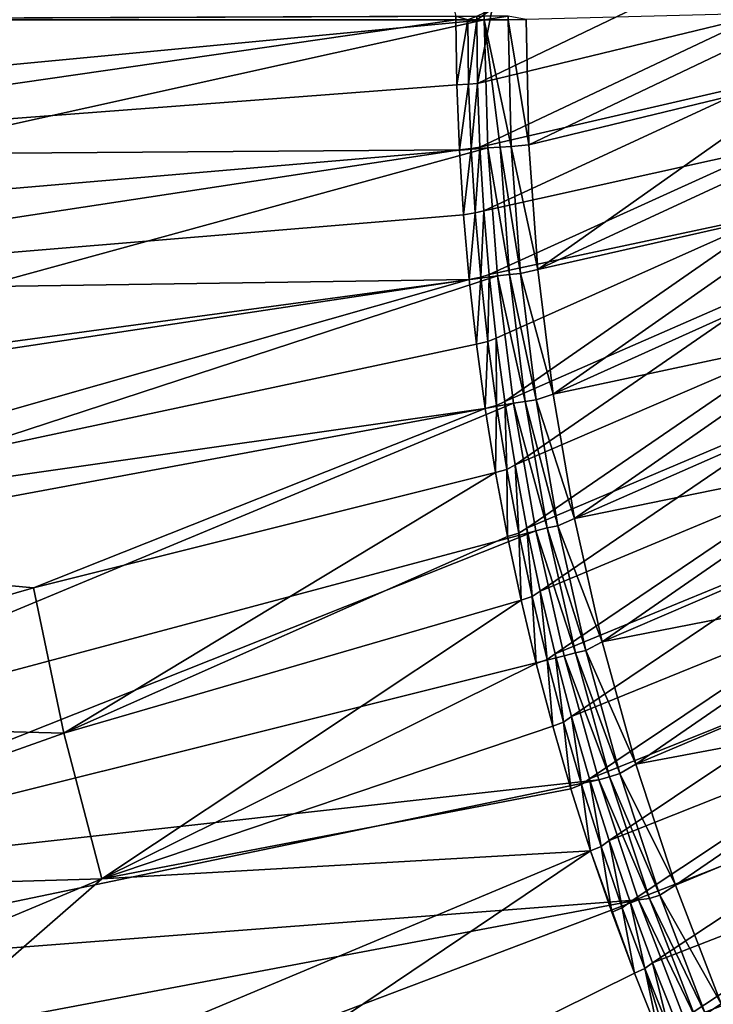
# Model space of a CAD drawing. Header units: metres. Extents: x -900 to 900, y -400 to 400.
# Tile 11 of 243: x -864 to -827, y -253 to -201. Entities that reach past the tile are written whole.
import ezdxf

# ---------------------------------------------------------------- set-up
doc = ezdxf.new("R2010")
doc.units = ezdxf.units.M

msp = doc.modelspace()

# ---------------------------------------------------------------- linework, layer by layer
at = {"layer": 'top'}
for points in [[(-891.111328, -200.734329, -3.399924), (-891.111328, -0.734328, -3.399924), (-840.806519, -200.543762, -32.443417)], [(-839.306519, -200.543762, -29.845343), (-839.306519, -0.734328, -29.845343), (-889.607849, -200.734329, -0.803848)], [(-889.607849, -200.734329, -0.803848), (-839.306519, -0.734328, -29.845343), (-889.607849, -0.734328, -0.803848)], [(-824.784363, -200.514236, -59.813744), (-839.659851, -204.103729, -33.551121), (-824.911865, -197.010117, -59.813374)], [(-839.659851, -204.103729, -33.551121), (-838.886902, -200.157028, -35), (-824.911865, -197.010117, -59.813374)], [(-840.806335, -200.734329, -32.443527), (-891.111328, -200.734329, -3.399924), (-840.806519, -200.543762, -32.443417)], [(-839.306335, -200.734329, -29.845451), (-839.306519, -200.543762, -29.845343), (-889.607849, -200.734329, -0.803848)], [(-840.806335, -200.734329, -32.443527), (-840.806519, -200.543762, -32.443417), (-840.178528, -200.732529, -32.927521)], [(-840.806519, -200.543762, -32.443417), (-839.700134, -200.543762, -33.560173), (-840.178528, -200.732529, -32.927521)], [(-840.178528, -200.732529, -32.927521), (-839.700134, -200.543762, -33.560173), (-839.700317, -200.73085, -33.559574)], [(-839.659851, -204.103729, -33.551121), (-839.700317, -200.73085, -33.559574), (-838.886902, -200.157028, -35)], [(-839.700317, -200.73085, -33.559574), (-839.700134, -200.543762, -33.560173), (-838.886902, -200.157028, -35)], [(-839.537109, -207.475601, -33.543339), (-839.659851, -204.103729, -33.551121), (-824.784363, -200.514236, -59.813744)], [(-824.571716, -204.012924, -59.814709), (-839.537109, -207.475601, -33.543339), (-824.784363, -200.514236, -59.813744)], [(-839.306519, -200.543762, -29.845343), (-839.306335, -200.734329, -29.845451), (-838.047302, -200.543762, -30.816235)], [(-839.306335, -200.734329, -29.845451), (-838.047729, -200.730713, -30.815765), (-838.047302, -200.543762, -30.816235)], [(-838.047302, -200.543762, -30.816235), (-838.047729, -200.730713, -30.815765), (-837.088806, -200.727341, -32.083122)], [(-837.088806, -200.727341, -32.083122), (-836.942505, -207.342529, -32.043297), (-822.195923, -200.325546, -58.303398)], [(-822.195923, -200.325546, -58.303398), (-836.942505, -207.342529, -32.043297), (-821.997009, -203.730072, -58.293602)], [(-891.111328, -200.734329, -3.399924), (-840.806335, -200.734329, -32.443527), (-890.973389, -207.980759, -3.399924)], [(-840.806335, -200.734329, -32.443527), (-840.757385, -204.174149, -32.447369), (-890.973389, -207.980759, -3.399924)], [(-839.306335, -200.734329, -29.845451), (-889.607849, -200.734329, -0.803848), (-889.547974, -205.491623, -0.803848)], [(-889.283508, -211.798798, -0.803848), (-839.306335, -200.734329, -29.845451), (-889.547974, -205.491623, -0.803848)], [(-839.127136, -207.507172, -29.852839), (-839.306335, -200.734329, -29.845451), (-889.283508, -211.798798, -0.803848)], [(-840.806335, -200.734329, -32.443527), (-840.178528, -200.732529, -32.927521), (-840.757385, -204.174149, -32.447369)], [(-840.178528, -200.732529, -32.927521), (-840.134644, -204.136475, -32.926384), (-840.757385, -204.174149, -32.447369)], [(-840.178528, -200.732529, -32.927521), (-839.700317, -200.73085, -33.559574), (-840.134644, -204.136475, -32.926384)], [(-839.700317, -200.73085, -33.559574), (-839.659851, -204.103729, -33.551121), (-840.134644, -204.136475, -32.926384)], [(-838.047729, -200.730713, -30.815765), (-839.306335, -200.734329, -29.845451), (-837.886597, -207.442963, -30.804468)], [(-839.306335, -200.734329, -29.845451), (-838.474731, -207.472656, -30.287724), (-837.886597, -207.442963, -30.804468)], [(-839.306335, -200.734329, -29.845451), (-839.127136, -207.507172, -29.852839), (-838.474731, -207.472656, -30.287724)], [(-837.088806, -200.727341, -32.083122), (-838.047729, -200.730713, -30.815765), (-836.942505, -207.342529, -32.043297)], [(-838.047729, -200.730713, -30.815765), (-837.886597, -207.442963, -30.804468), (-836.942505, -207.342529, -32.043297)], [(-890.973389, -207.980759, -3.399924), (-840.757385, -204.174149, -32.447369), (-840.62439, -207.611755, -32.450905)], [(-840.757385, -204.174149, -32.447369), (-840.134644, -204.136475, -32.926384), (-840.62439, -207.611755, -32.450905)], [(-840.134644, -204.136475, -32.926384), (-840.006104, -207.542648, -32.925335), (-840.62439, -207.611755, -32.450905)], [(-840.134644, -204.136475, -32.926384), (-839.659851, -204.103729, -33.551121), (-840.006104, -207.542648, -32.925335)], [(-839.659851, -204.103729, -33.551121), (-839.537109, -207.475601, -33.543339), (-840.006104, -207.542648, -32.925335)], [(-839.331848, -210.845505, -33.536213), (-839.537109, -207.475601, -33.543339), (-824.571716, -204.012924, -59.814709)], [(-824.274048, -207.504135, -59.816246), (-839.331848, -210.845505, -33.536213), (-824.571716, -204.012924, -59.814709)], [(-836.942505, -207.342529, -32.043297), (-836.470459, -213.950562, -32.009953), (-821.997009, -203.730072, -58.293602)], [(-821.997009, -203.730072, -58.293602), (-836.470459, -213.950562, -32.009953), (-821.715515, -207.129013, -58.285194)], [(-836.470459, -213.950562, -32.009953), (-821.351563, -210.520172, -58.278191), (-821.715515, -207.129013, -58.285194)], [(-890.973389, -207.980759, -3.399924), (-840.62439, -207.611755, -32.450905), (-890.559692, -215.21669, -3.399924)], [(-840.62439, -207.611755, -32.450905), (-840.407593, -211.04512, -32.454144), (-890.559692, -215.21669, -3.399924)], [(-888.514221, -221.03038, -0.803848), (-839.127136, -207.507172, -29.852839), (-889.283508, -211.798798, -0.803848)], [(-838.615112, -214.274445, -29.859097), (-839.127136, -207.507172, -29.852839), (-888.514221, -221.03038, -0.803848)], [(-840.62439, -207.611755, -32.450905), (-840.006104, -207.542648, -32.925335), (-840.407593, -211.04512, -32.454144)], [(-840.006104, -207.542648, -32.925335), (-839.793396, -210.948624, -32.924366), (-840.407593, -211.04512, -32.454144)], [(-840.006104, -207.542648, -32.925335), (-839.537109, -207.475601, -33.543339), (-839.793396, -210.948624, -32.924366)], [(-839.537109, -207.475601, -33.543339), (-839.331848, -210.845505, -33.536213), (-839.793396, -210.948624, -32.924366)], [(-839.043701, -214.212402, -33.529736), (-839.331848, -210.845505, -33.536213), (-824.274048, -207.504135, -59.816246)], [(-839.127136, -207.507172, -29.852839), (-837.970581, -214.212158, -30.286932), (-838.474731, -207.472656, -30.287724)], [(-839.127136, -207.507172, -29.852839), (-838.615112, -214.274445, -29.859097), (-837.970581, -214.212158, -30.286932)], [(-823.891479, -210.985825, -59.81834), (-839.043701, -214.212402, -33.529736), (-824.274048, -207.504135, -59.816246)], [(-837.886597, -207.442963, -30.804468), (-838.474731, -207.472656, -30.287724), (-837.391479, -214.154984, -30.794786)], [(-838.474731, -207.472656, -30.287724), (-837.970581, -214.212158, -30.286932), (-837.391479, -214.154984, -30.794786)], [(-836.942505, -207.342529, -32.043297), (-837.886597, -207.442963, -30.804468), (-836.470459, -213.950562, -32.009953)], [(-837.886597, -207.442963, -30.804468), (-837.391479, -214.154984, -30.794786), (-836.470459, -213.950562, -32.009953)], [(-840.407593, -211.04512, -32.454144), (-839.793396, -210.948624, -32.924366), (-840.107117, -214.472153, -32.457088)], [(-839.793396, -210.948624, -32.924366), (-839.496826, -214.352005, -32.923473), (-840.107117, -214.472153, -32.457088)], [(-839.793396, -210.948624, -32.924366), (-839.331848, -210.845505, -33.536213), (-839.496826, -214.352005, -32.923473)], [(-839.331848, -210.845505, -33.536213), (-839.043701, -214.212402, -33.529736), (-839.496826, -214.352005, -32.923473)], [(-836.470459, -213.950562, -32.009953), (-835.669861, -220.543503, -31.982853), (-821.351563, -210.520172, -58.278191)], [(-835.669861, -220.543503, -31.982853), (-820.905273, -213.901672, -58.272568), (-821.351563, -210.520172, -58.278191)], [(-890.559692, -215.21669, -3.399924), (-840.407593, -211.04512, -32.454144), (-840.107117, -214.472153, -32.457088)], [(-838.672241, -217.575317, -33.523891), (-839.043701, -214.212402, -33.529736), (-823.891479, -210.985825, -59.81834)], [(-838.217163, -220.933228, -33.518673), (-838.672241, -217.575317, -33.523891), (-823.891479, -210.985825, -59.81834)], [(-838.217163, -220.933228, -33.518673), (-823.891479, -210.985825, -59.81834), (-823.424316, -214.455902, -59.820972)], [(-836.470459, -213.950562, -32.009953), (-837.391479, -214.154984, -30.794786), (-835.669861, -220.543503, -31.982853)], [(-835.669861, -220.543503, -31.982853), (-820.376892, -217.271713, -58.268295), (-820.905273, -213.901672, -58.272568)], [(-840.107117, -214.472153, -32.457088), (-889.922791, -221.974228, -3.399924), (-890.559692, -215.21669, -3.399924)], [(-889.088013, -228.416321, -3.399924), (-889.922791, -221.974228, -3.399924), (-840.107117, -214.472153, -32.457088)], [(-839.723206, -217.890854, -32.45974), (-889.088013, -228.416321, -3.399924), (-840.107117, -214.472153, -32.457088)], [(-887.293213, -230.21315, -0.803848), (-838.615112, -214.274445, -29.859097), (-888.514221, -221.03038, -0.803848)], [(-837.767822, -221.024963, -29.86421), (-838.615112, -214.274445, -29.859097), (-887.293213, -230.21315, -0.803848)], [(-840.107117, -214.472153, -32.457088), (-839.496826, -214.352005, -32.923473), (-839.723206, -217.890854, -32.45974)], [(-839.496826, -214.352005, -32.923473), (-839.116821, -217.750397, -32.922657), (-839.723206, -217.890854, -32.45974)], [(-839.496826, -214.352005, -32.923473), (-839.043701, -214.212402, -33.529736), (-839.116821, -217.750397, -32.922657)], [(-839.043701, -214.212402, -33.529736), (-838.672241, -217.575317, -33.523891), (-839.116821, -217.750397, -32.922657)], [(-838.615112, -214.274445, -29.859097), (-837.13562, -220.931931, -30.28627), (-837.970581, -214.212158, -30.286932)], [(-838.615112, -214.274445, -29.859097), (-837.767822, -221.024963, -29.86421), (-837.13562, -220.931931, -30.28627)], [(-837.67804, -224.285141, -33.514072), (-838.217163, -220.933228, -33.518673), (-823.424316, -214.455902, -59.820972)], [(-837.391479, -214.154984, -30.794786), (-837.970581, -214.212158, -30.286932), (-836.565735, -220.847626, -30.786724)], [(-837.970581, -214.212158, -30.286932), (-837.13562, -220.931931, -30.28627), (-836.565735, -220.847626, -30.786724)], [(-837.67804, -224.285141, -33.514072), (-823.424316, -214.455902, -59.820972), (-822.872803, -217.912354, -59.824123)], [(-837.391479, -214.154984, -30.794786), (-836.565735, -220.847626, -30.786724), (-835.669861, -220.543503, -31.982853)], [(-839.723206, -217.890854, -32.45974), (-839.116821, -217.750397, -32.922657), (-839.25592, -221.299149, -32.462105)], [(-839.116821, -217.750397, -32.922657), (-838.653809, -221.141388, -32.921921), (-839.25592, -221.299149, -32.462105)], [(-839.116821, -217.750397, -32.922657), (-838.672241, -217.575317, -33.523891), (-838.653809, -221.141388, -32.921921)], [(-838.672241, -217.575317, -33.523891), (-838.217163, -220.933228, -33.518673), (-838.653809, -221.141388, -32.921921)], [(-820.376892, -217.271713, -58.268295), (-835.669861, -220.543503, -31.982853), (-834.537781, -227.113174, -31.961765)], [(-819.766541, -220.628479, -58.265339), (-820.376892, -217.271713, -58.268295), (-834.537781, -227.113174, -31.961765)], [(-839.723206, -217.890854, -32.45974), (-839.25592, -221.299149, -32.462105), (-889.088013, -228.416321, -3.399924)], [(-837.054688, -227.629852, -33.510078), (-837.67804, -224.285141, -33.514072), (-822.872803, -217.912354, -59.824123)], [(-837.054688, -227.629852, -33.510078), (-822.872803, -217.912354, -59.824123), (-822.237305, -221.353134, -59.827782)], [(-836.565735, -220.847626, -30.786724), (-837.13562, -220.931931, -30.28627), (-835.41272, -227.50177, -30.780293)], [(-835.669861, -220.543503, -31.982853), (-836.565735, -220.847626, -30.786724), (-834.537781, -227.113174, -31.961765)], [(-836.565735, -220.847626, -30.786724), (-835.41272, -227.50177, -30.780293), (-834.537781, -227.113174, -31.961765)], [(-819.766541, -220.628479, -58.265339), (-834.537781, -227.113174, -31.961765), (-819.074402, -223.970184, -58.263676)], [(-839.25592, -221.299149, -32.462105), (-863.176697, -230.794678, -17.935678), (-889.088013, -228.416321, -3.399924)], [(-885.311462, -240.790527, -0.803848), (-837.767822, -221.024963, -29.86421), (-887.293213, -230.21315, -0.803848)], [(-836.579956, -227.764771, -29.868177), (-837.767822, -221.024963, -29.86421), (-885.311462, -240.790527, -0.803848)], [(-839.25592, -221.299149, -32.462105), (-838.705444, -224.694992, -32.464188), (-863.176697, -230.794678, -17.935678)], [(-839.25592, -221.299149, -32.462105), (-838.653809, -221.141388, -32.921921), (-838.705444, -224.694992, -32.464188)], [(-838.653809, -221.141388, -32.921921), (-838.108154, -224.522598, -32.921265), (-838.705444, -224.694992, -32.464188)], [(-838.653809, -221.141388, -32.921921), (-838.217163, -220.933228, -33.518673), (-838.108154, -224.522598, -32.921265)], [(-838.217163, -220.933228, -33.518673), (-837.67804, -224.285141, -33.514072), (-838.108154, -224.522598, -32.921265)], [(-837.767822, -221.024963, -29.86421), (-835.973206, -227.612854, -30.28574), (-837.13562, -220.931931, -30.28627)], [(-837.767822, -221.024963, -29.86421), (-836.579956, -227.764771, -29.868177), (-835.973206, -227.612854, -30.28574)], [(-837.13562, -220.931931, -30.28627), (-835.973206, -227.612854, -30.28574), (-835.41272, -227.50177, -30.780293)], [(-836.347595, -230.965012, -33.50668), (-837.054688, -227.629852, -33.510078), (-822.237305, -221.353134, -59.827782)], [(-836.347595, -230.965012, -33.50668), (-822.237305, -221.353134, -59.827782), (-821.518066, -224.776215, -59.831924)], [(-834.537781, -227.113174, -31.961765), (-833.075684, -233.645386, -31.946514), (-819.074402, -223.970184, -58.263676)], [(-819.074402, -223.970184, -58.263676), (-833.075684, -233.645386, -31.946514), (-818.30072, -227.294968, -58.263283)], [(-838.705444, -224.694992, -32.464188), (-838.108154, -224.522598, -32.921265), (-838.072083, -228.07637, -32.465992)], [(-838.108154, -224.522598, -32.921265), (-837.67804, -224.285141, -33.514072), (-837.480286, -227.891617, -32.920689)], [(-838.108154, -224.522598, -32.921265), (-837.480286, -227.891617, -32.920689), (-838.072083, -228.07637, -32.465992)], [(-837.67804, -224.285141, -33.514072), (-837.054688, -227.629852, -33.510078), (-837.480286, -227.891617, -32.920689)], [(-838.705444, -224.694992, -32.464188), (-861.563904, -238.483459, -17.935678), (-863.176697, -230.794678, -17.935678)], [(-838.705444, -224.694992, -32.464188), (-838.072083, -228.07637, -32.465992), (-861.563904, -238.483459, -17.935678)], [(-835.557739, -234.287903, -33.503876), (-836.347595, -230.965012, -33.50668), (-821.518066, -224.776215, -59.831924)], [(-835.557739, -234.287903, -33.503876), (-821.518066, -224.776215, -59.831924), (-820.715576, -228.179565, -59.836536)], [(-834.537781, -227.113174, -31.961765), (-835.41272, -227.50177, -30.780293), (-833.075684, -233.645386, -31.946514)], [(-837.480286, -227.891617, -32.920689), (-837.054688, -227.629852, -33.510078), (-836.770508, -231.246033, -32.920189)], [(-837.054688, -227.629852, -33.510078), (-836.347595, -230.965012, -33.50668), (-836.770508, -231.246033, -32.920189)], [(-836.579956, -227.764771, -29.868177), (-834.486694, -234.23587, -30.285343), (-835.973206, -227.612854, -30.28574)], [(-835.41272, -227.50177, -30.780293), (-835.973206, -227.612854, -30.28574), (-833.93573, -234.098236, -30.775509)], [(-835.973206, -227.612854, -30.28574), (-834.486694, -234.23587, -30.285343), (-833.93573, -234.098236, -30.775509)], [(-835.41272, -227.50177, -30.780293), (-833.93573, -234.098236, -30.775509), (-833.075684, -233.645386, -31.946514)], [(-833.075684, -233.645386, -31.946514), (-817.445679, -230.600937, -58.264145), (-818.30072, -227.294968, -58.263283)], [(-883.954773, -246.598083, -0.803848), (-836.579956, -227.764771, -29.868177), (-885.311462, -240.790527, -0.803848)], [(-835.075623, -234.382751, -29.870964), (-836.579956, -227.764771, -29.868177), (-883.954773, -246.598083, -0.803848)], [(-838.072083, -228.07637, -32.465992), (-837.356201, -231.441254, -32.467522), (-861.563904, -238.483459, -17.935678)], [(-838.072083, -228.07637, -32.465992), (-837.480286, -227.891617, -32.920689), (-837.356201, -231.441254, -32.467522)], [(-837.480286, -227.891617, -32.920689), (-836.770508, -231.246033, -32.920189), (-837.356201, -231.441254, -32.467522)], [(-836.579956, -227.764771, -29.868177), (-835.075623, -234.382751, -29.870964), (-834.486694, -234.23587, -30.285343)], [(-889.088013, -228.416321, -3.399924), (-863.176697, -230.794678, -17.935678), (-887.468811, -237.797104, -3.399924)], [(-834.685791, -237.595779, -33.501656), (-835.557739, -234.287903, -33.503876), (-820.715576, -228.179565, -59.836536)], [(-820.715576, -228.179565, -59.836536), (-819.830383, -231.561188, -59.841599), (-834.685791, -237.595779, -33.501656)], [(-833.075684, -233.645386, -31.946514), (-831.289978, -240.118759, -31.936989), (-817.445679, -230.600937, -58.264145)], [(-831.289978, -240.118759, -31.936989), (-816.50946, -233.88623, -58.266254), (-817.445679, -230.600937, -58.264145)], [(-863.176697, -230.794678, -17.935678), (-861.563904, -238.483459, -17.935678), (-887.468811, -237.797104, -3.399924)], [(-837.356201, -231.441254, -32.467522), (-836.770508, -231.246033, -32.920189), (-836.558411, -234.787659, -32.468777)], [(-836.770508, -231.246033, -32.920189), (-836.347595, -230.965012, -33.50668), (-835.979309, -234.58345, -32.919769)], [(-836.770508, -231.246033, -32.920189), (-835.979309, -234.58345, -32.919769), (-836.558411, -234.787659, -32.468777)], [(-836.347595, -230.965012, -33.50668), (-835.557739, -234.287903, -33.503876), (-835.979309, -234.58345, -32.919769)], [(-861.563904, -238.483459, -17.935678), (-837.356201, -231.441254, -32.467522), (-859.557739, -246.190552, -17.935678)], [(-837.356201, -231.441254, -32.467522), (-836.558411, -234.787659, -32.468777), (-859.557739, -246.190552, -17.935678)], [(-819.830383, -231.561188, -59.841599), (-833.732727, -240.88588, -33.500019), (-834.685791, -237.595779, -33.501656)], [(-819.830383, -231.561188, -59.841599), (-818.862854, -234.919067, -59.847095), (-833.732727, -240.88588, -33.500019)], [(-833.075684, -233.645386, -31.946514), (-833.93573, -234.098236, -30.775509), (-831.289978, -240.118759, -31.936989)], [(-816.50946, -233.88623, -58.266254), (-831.289978, -240.118759, -31.936989), (-815.492188, -237.148972, -58.269588)], [(-833.248291, -240.941315, -29.872656), (-835.075623, -234.382751, -29.870964), (-883.954773, -246.598083, -0.803848)], [(-835.979309, -234.58345, -32.919769), (-835.557739, -234.287903, -33.503876), (-835.107056, -237.901489, -32.91943)], [(-835.557739, -234.287903, -33.503876), (-834.685791, -237.595779, -33.501656), (-835.107056, -237.901489, -32.91943)], [(-835.075623, -234.382751, -29.870964), (-832.679504, -240.781891, -30.285084), (-834.486694, -234.23587, -30.285343)], [(-835.075623, -234.382751, -29.870964), (-833.248291, -240.941315, -29.872656), (-832.679504, -240.781891, -30.285084)], [(-833.93573, -234.098236, -30.775509), (-834.486694, -234.23587, -30.285343), (-832.138062, -240.617905, -30.772385)], [(-834.486694, -234.23587, -30.285343), (-832.679504, -240.781891, -30.285084), (-832.138062, -240.617905, -30.772385)], [(-833.93573, -234.098236, -30.775509), (-832.138062, -240.617905, -30.772385), (-831.289978, -240.118759, -31.936989)], [(-859.557739, -246.190552, -17.935678), (-836.558411, -234.787659, -32.468777), (-835.679138, -238.113617, -32.469769)], [(-836.558411, -234.787659, -32.468777), (-835.979309, -234.58345, -32.919769), (-835.679138, -238.113617, -32.469769)], [(-835.979309, -234.58345, -32.919769), (-835.107056, -237.901489, -32.91943), (-835.679138, -238.113617, -32.469769)], [(-818.862854, -234.919067, -59.847095), (-832.69928, -244.155487, -33.498955), (-833.732727, -240.88588, -33.500019)], [(-832.69928, -244.155487, -33.498955), (-818.862854, -234.919067, -59.847095), (-817.813721, -238.251236, -59.853008)], [(-831.289978, -240.118759, -31.936989), (-829.187195, -246.511551, -31.93309), (-815.492188, -237.148972, -58.269588)], [(-815.492188, -237.148972, -58.269588), (-829.187195, -246.511551, -31.93309), (-814.394104, -240.387283, -58.274136)], [(-887.468811, -237.797104, -3.399924), (-861.563904, -238.483459, -17.935678), (-885.419678, -246.937363, -3.399924)], [(-835.679138, -238.113617, -32.469769), (-835.107056, -237.901489, -32.91943), (-834.719055, -241.41713, -32.470493)], [(-835.107056, -237.901489, -32.91943), (-834.685791, -237.595779, -33.501656), (-834.154175, -241.197723, -32.91917)], [(-835.107056, -237.901489, -32.91943), (-834.154175, -241.197723, -32.91917), (-834.719055, -241.41713, -32.470493)], [(-834.685791, -237.595779, -33.501656), (-833.732727, -240.88588, -33.500019), (-834.154175, -241.197723, -32.91917)], [(-861.563904, -238.483459, -17.935678), (-859.557739, -246.190552, -17.935678), (-885.419678, -246.937363, -3.399924)], [(-835.679138, -238.113617, -32.469769), (-834.719055, -241.41713, -32.470493), (-859.557739, -246.190552, -17.935678)], [(-831.586304, -247.40184, -33.498463), (-832.69928, -244.155487, -33.498955), (-817.813721, -238.251236, -59.853008)], [(-831.586304, -247.40184, -33.498463), (-817.813721, -238.251236, -59.853008), (-816.683472, -241.555725, -59.859318)], [(-831.289978, -240.118759, -31.936989), (-832.138062, -240.617905, -30.772385), (-829.187195, -246.511551, -31.93309)], [(-832.138062, -240.617905, -30.772385), (-832.679504, -240.781891, -30.285084), (-830.023193, -247.041626, -30.770933)], [(-832.138062, -240.617905, -30.772385), (-830.023193, -247.041626, -30.770933), (-829.187195, -246.511551, -31.93309)], [(-829.187195, -246.511551, -31.93309), (-826.774048, -252.802017, -31.93471), (-814.394104, -240.387283, -58.274136)], [(-833.248291, -240.941315, -29.872656), (-883.954773, -246.598083, -0.803848), (-882.727722, -251.24791, -0.803848)], [(-831.146118, -247.301697, -29.873283), (-833.248291, -240.941315, -29.872656), (-882.727722, -251.24791, -0.803848)], [(-834.154175, -241.197723, -32.91917), (-833.732727, -240.88588, -33.500019), (-833.121033, -244.469757, -32.918991)], [(-833.732727, -240.88588, -33.500019), (-832.69928, -244.155487, -33.498955), (-833.121033, -244.469757, -32.918991)], [(-833.248291, -240.941315, -29.872656), (-830.554871, -247.231796, -30.284966), (-832.679504, -240.781891, -30.285084)], [(-833.248291, -240.941315, -29.872656), (-831.146118, -247.301697, -29.873283), (-830.554871, -247.231796, -30.284966)], [(-832.679504, -240.781891, -30.285084), (-830.554871, -247.231796, -30.284966), (-830.023193, -247.041626, -30.770933)], [(-834.719055, -241.41713, -32.470493), (-833.678528, -244.696198, -32.470963), (-859.557739, -246.190552, -17.935678)], [(-834.719055, -241.41713, -32.470493), (-834.154175, -241.197723, -32.91917), (-833.678528, -244.696198, -32.470963)], [(-834.154175, -241.197723, -32.91917), (-833.121033, -244.469757, -32.918991), (-833.678528, -244.696198, -32.470963)], [(-830.394653, -250.622208, -33.498531), (-831.586304, -247.40184, -33.498463), (-816.683472, -241.555725, -59.859318)], [(-816.683472, -241.555725, -59.859318), (-815.472839, -244.830582, -59.866009), (-830.394653, -250.622208, -33.498531)], [(-833.121033, -244.469757, -32.918991), (-832.69928, -244.155487, -33.498955), (-832.007996, -247.715195, -32.918892)], [(-832.69928, -244.155487, -33.498955), (-831.586304, -247.40184, -33.498463), (-832.007996, -247.715195, -32.918892)], [(-859.557739, -246.190552, -17.935678), (-833.678528, -244.696198, -32.470963), (-880.22467, -264.190063, -3.399924)], [(-833.678528, -244.696198, -32.470963), (-876.619751, -273.58847, -3.399924), (-880.22467, -264.190063, -3.399924)], [(-831.358643, -251.173111, -32.471138), (-876.619751, -273.58847, -3.399924), (-833.678528, -244.696198, -32.470963)], [(-833.678528, -244.696198, -32.470963), (-833.121033, -244.469757, -32.918991), (-832.558228, -247.948853, -32.471176)], [(-832.558228, -247.948853, -32.471176), (-831.358643, -251.173111, -32.471138), (-833.678528, -244.696198, -32.470963)], [(-833.121033, -244.469757, -32.918991), (-832.007996, -247.715195, -32.918892), (-832.558228, -247.948853, -32.471176)], [(-815.472839, -244.830582, -59.866009), (-829.125183, -253.813858, -33.499157), (-830.394653, -250.622208, -33.498531)], [(-815.472839, -244.830582, -59.866009), (-814.182495, -248.073868, -59.873066), (-829.125183, -253.813858, -33.499157)], [(-885.419678, -246.937363, -3.399924), (-859.557739, -246.190552, -17.935678), (-882.92395, -255.96434, -3.399924)], [(-859.557739, -246.190552, -17.935678), (-880.22467, -264.190063, -3.399924), (-882.92395, -255.96434, -3.399924)], [(-829.187195, -246.511551, -31.93309), (-830.023193, -247.041626, -30.770933), (-826.774048, -252.802017, -31.93471)], [(-831.146118, -247.301697, -29.873283), (-882.727722, -251.24791, -0.803848), (-881.120422, -256.717102, -0.803848)], [(-878.28363, -265.150696, -0.803848), (-831.146118, -247.301697, -29.873283), (-881.120422, -256.717102, -0.803848)], [(-828.644226, -253.807495, -29.872879), (-831.146118, -247.301697, -29.873283), (-878.28363, -265.150696, -0.803848)], [(-832.007996, -247.715195, -32.918892), (-831.586304, -247.40184, -33.498463), (-830.815491, -250.931625, -32.918873)], [(-831.586304, -247.40184, -33.498463), (-830.394653, -250.622208, -33.498531), (-830.815491, -250.931625, -32.918873)], [(-831.146118, -247.301697, -29.873283), (-828.116272, -253.566528, -30.28499), (-830.554871, -247.231796, -30.284966)], [(-831.146118, -247.301697, -29.873283), (-828.644226, -253.807495, -29.872879), (-828.116272, -253.566528, -30.28499)], [(-830.023193, -247.041626, -30.770933), (-830.554871, -247.231796, -30.284966), (-827.594299, -253.350235, -30.771168)], [(-830.554871, -247.231796, -30.284966), (-828.116272, -253.566528, -30.28499), (-827.594299, -253.350235, -30.771168)], [(-830.023193, -247.041626, -30.770933), (-827.594299, -253.350235, -30.771168), (-826.774048, -252.802017, -31.93471)], [(-832.558228, -247.948853, -32.471176), (-832.007996, -247.715195, -32.918892), (-831.358643, -251.173111, -32.471138)], [(-832.007996, -247.715195, -32.918892), (-830.815491, -250.931625, -32.918873), (-831.358643, -251.173111, -32.471138)], [(-814.182495, -248.073868, -59.873066), (-826.355957, -260.100006, -33.50206), (-829.125183, -253.813858, -33.499157)], [(-831.358643, -251.173111, -32.471138), (-830.815491, -250.931625, -32.918873), (-830.080566, -254.367065, -32.470848)], [(-830.815491, -250.931625, -32.918873), (-830.394653, -250.622208, -33.498531), (-829.543945, -254.116669, -32.918938)], [(-830.815491, -250.931625, -32.918873), (-829.804321, -254.224487, -32.676437), (-830.080566, -254.367065, -32.470848)], [(-829.804321, -254.224487, -32.676437), (-830.815491, -250.931625, -32.918873), (-829.543945, -254.116669, -32.918938)], [(-830.394653, -250.622208, -33.498531), (-829.125183, -253.813858, -33.499157), (-829.543945, -254.116669, -32.918938)], [(-831.358643, -251.173111, -32.471138), (-830.080566, -254.367065, -32.470848), (-876.619751, -273.58847, -3.399924)], [(-826.774048, -252.802017, -31.93471), (-827.594299, -253.350235, -30.771168), (-824.057068, -258.968414, -31.941746)]]:
    msp.add_3dface(points, dxfattribs=at)

doc.saveas('drawing.dxf')
